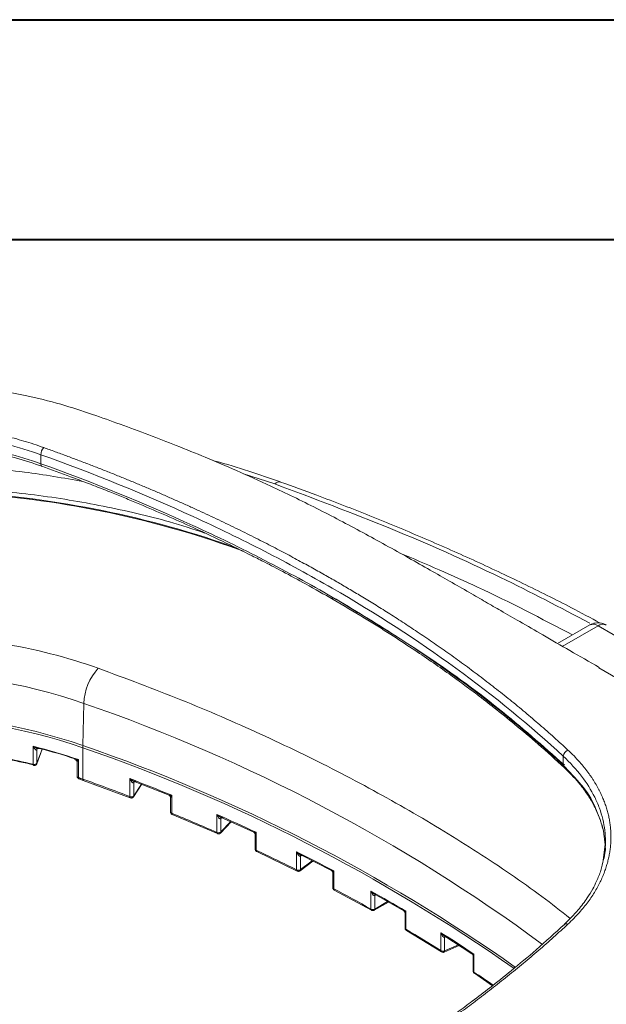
# Model space of a CAD drawing. Header units: millimetres. Extents: x 0 to 420, y 0 to 297.
# Tile 105 of 106: x 336 to 363, y 252 to 297. Entities that reach past the tile are written whole.
import ezdxf

# ---------------------------------------------------------------- set-up
doc = ezdxf.new("R2010")
doc.units = ezdxf.units.MM

msp = doc.modelspace()

# ---------------------------------------------------------------- linework, layer by layer
at = {"color": 7, "linetype": 'Continuous', "lineweight": 40}
for p, q in [((0.07884357, 297.21478016), (420.07884357, 297.21478016)), ((9.54138493, 287.21478016), (410.07884357, 287.21478016))]:
    msp.add_line(p, q, dxfattribs=at)
at = {"color": 7, "linetype": 'Continuous', "lineweight": 15}
for p, q in [((337.30478096, 277.01658668), (337.30478096, 277.42485792)), ((345.89300971, 273.26237602), (346.52668099, 273.03307973)), ((345.89300971, 273.26237602), (345.89300971, 273.26196841)), ((346.4499645, 273.06065793), (345.89300971, 273.26196841)), ((345.91938507, 273.2868943), (346.18444792, 273.19149833)), ((362.27047161, 269.67906325), (360.79942279, 268.82984484)), ((361.00690844, 268.6960288), (362.64544093, 269.64193347)), ((362.64544093, 269.64193347), (365.96884308, 267.72337425)), ((364.33031059, 266.77746957), (362.67880082, 267.73086587)), ((339.21855509, 264.19986262), (339.26081192, 266.11197972)), ((336.95913169, 264.15956068), (336.95913169, 263.34301821)), ((337.12480898, 263.36539896), (337.37396797, 264.02659763)), ((337.12998579, 263.39413658), (337.12998579, 264.00654647)), ((337.13393706, 264.03180609), (337.135158, 264.03528067)), ((339.21725908, 262.6676396), (339.21725908, 264.09658587)), ((338.95591569, 263.44254873), (338.95591569, 262.80031044)), ((339.01650047, 262.73846825), (339.01650047, 263.55501071)), ((361.0629644, 263.30127932), (361.0629644, 263.70955055)), ((337.11609512, 263.34697851), (337.12259232, 263.36619208)), ((339.03781821, 262.68307775), (339.0400105, 262.68219489)), ((339.03784258, 262.68306367), (339.23899302, 262.61211226)), ((339.23899302, 262.61211226), (341.37528506, 261.81791359)), ((341.35271213, 262.69026694), (341.35271213, 261.87372447)), ((341.52197157, 262.57594358), (343.13670476, 261.93341253)), ((341.53922741, 261.90852691), (341.53922741, 262.5209368)), ((341.527099, 261.86591053), (341.89097645, 262.42910754)), ((341.37723403, 261.81708004), (341.37519649, 261.81795866)), ((341.52995148, 261.87071846), (341.527099, 261.86591053)), ((343.20738404, 261.82463946), (343.20738404, 261.17358589)), ((343.25990856, 261.11479094), (343.25990856, 261.9313334)), ((343.28310003, 261.05876905), (343.28500174, 261.05792021)), ((343.28318811, 261.05873035), (345.33317612, 260.18695757)), ((345.3092114, 261.05983444), (345.3092114, 260.24329198)), ((345.47162914, 260.94053751), (346.98732563, 260.25293479)), ((345.4758048, 260.21478663), (345.95490449, 260.721303)), ((345.49470182, 260.26609484), (345.49470182, 260.87850473)), ((347.10014459, 259.43080081), (347.10014459, 260.24734327)), ((345.33472181, 260.18623527), (345.33308522, 260.18700398)), ((347.05381763, 260.14742588), (347.05381763, 259.48687564)), ((362.98176554, 259.82635022), (362.87722291, 258.95900228)), ((347.12458729, 259.37427572), (347.12598324, 259.37359123)), ((347.12466311, 259.37423802), (348.96461835, 258.48637298)), ((348.93959597, 259.35970212), (348.93959597, 258.54315965)), ((349.09454787, 259.23613865), (350.52215514, 258.5040848)), ((349.09757322, 258.49881791), (349.67062153, 258.94073396)), ((349.12130552, 258.55455638), (349.12130552, 259.16696627)), ((350.62496908, 257.67891865), (350.62496908, 258.49546112)), ((350.58433755, 258.40049916), (350.58433755, 257.73216787)), ((350.65039351, 257.62194254), (352.34296057, 256.70091493)), ((352.31720358, 257.57460715), (352.31720358, 256.75806469)), ((352.46405571, 257.44738644), (353.81108282, 256.66976432)), ((352.49268659, 257.37122009), (352.49496779, 257.37252483)), ((352.49268659, 256.75879803), (352.49268659, 257.37122009)), ((352.46679262, 256.70156925), (353.11139179, 257.07368843)), ((353.90562939, 255.84108598), (353.90562939, 256.65762845)), ((353.87028992, 256.5681347), (353.87028992, 255.89136532)), ((353.93163202, 255.78378843), (355.52695214, 254.80677154)), ((355.50076776, 255.68072246), (355.50076776, 254.86417999)), ((355.63771143, 255.5511563), (356.91292228, 254.72237134)), ((355.66791491, 255.4684738), (355.68731761, 255.47591014)), ((355.66791491, 254.85511485), (355.66791491, 255.4684738)), ((355.64259124, 254.79814007), (356.33556116, 255.09760921)), ((356.96749125, 254.6234569), (356.96749125, 253.938365)), ((356.99783962, 253.89123461), (356.99783962, 254.70777708)), ((357.02410633, 253.83374225), (357.84116579, 253.26946068))]:
    msp.add_line(p, q, dxfattribs=at)
at = {"color": 8, "linetype": 'Continuous', "lineweight": 15}
for p, q in [((347.95136696, 276.09391628), (346.52878965, 276.55666486)), ((350.55557002, 270.94138829), (350.7306882, 270.84775821)), ((337.14575003, 264.04838262), (337.12998579, 264.00654647)), ((337.36887413, 264.02808925), (337.12998579, 263.39413658)), ((341.56396959, 262.55923243), (341.53922741, 262.5209368)), ((341.87871896, 262.43398296), (341.53922741, 261.90852691)), ((345.5288341, 260.91459124), (345.49470182, 260.87850473)), ((345.93416458, 260.73070613), (345.49470182, 260.26609484)), ((345.5601945, 260.9477463), (345.54939627, 260.93632795)), ((349.16449254, 259.20027084), (349.12130552, 259.16696627)), ((349.64146381, 258.95568535), (349.12130552, 258.55455638)), ((352.54435336, 257.40103452), (352.49496779, 257.37252483)), ((353.07476618, 257.09482543), (352.49268659, 256.75879803)), ((355.7270634, 255.49308697), (355.68731761, 255.47591014)), ((356.29302182, 255.12525694), (355.66791491, 254.85511485))]:
    msp.add_line(p, q, dxfattribs=at)
at = {"color": 8, "linetype": 'Continuous', "lineweight": 15, "flags": 128}
for points in [[(337.30478096, 277.01658668), (337.30731635, 276.97911905), (337.31482014, 276.94780415), (337.3270121, 276.92384412), (337.34341283, 276.90815462), (337.35193044, 276.90399588)], [(337.12998579, 264.00654647), (337.13233153, 264.02616266), (337.13393706, 264.03180609)], [(337.12998579, 263.39413658), (337.12763545, 263.37451697), (337.12486232, 263.36553851)], [(336.97818141, 263.28804202), (336.9733984, 263.29031193), (336.96733913, 263.29751067), (336.96283666, 263.30901785), (336.96006419, 263.32438058), (336.95913169, 263.34301821)], [(339.01650047, 262.73846825), (339.01773392, 262.71974204), (339.02140267, 262.70411737), (339.02735262, 262.69218212), (339.03536513, 262.68440932), (339.03781821, 262.68307775)], [(339.21725908, 262.6676396), (339.21852677, 262.64890578), (339.2222762, 262.63324672), (339.22837201, 262.62126375), (339.23657517, 262.61342347), (339.23891268, 262.61215257)]]:
    msp.add_lwpolyline(points, dxfattribs=at)
at = {"color": 7, "linetype": 'Continuous', "lineweight": 15}
for centre, radius, start, end in [((337.7993884, 277.41519113), 0.4947019, 137.154444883, 178.880333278), ((331.0839574, 230.69749963), 45.06708369, 70.816165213, 87.174787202), ((331.08416015, 230.69865929), 45.06630677, 70.816094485, 87.170661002), ((331.08760775, 230.6596885), 45.13380433, 70.815089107, 87.126860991), ((330.57815019, 240.74811233), 26.80884898, 71.102691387, 108.897308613), ((341.73854461, 266.02466259), 2.47927077, 137.184526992, 177.981689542), ((330.57815177, 238.95947595), 26.67833745, 71.102666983, 108.897350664), ((330.57815001, 238.85995925), 26.67436089, 71.102681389, 108.897331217), ((330.89045275, 238.38418506), 25.68603154, 76.33386994, 82.520401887), ((331.59132553, 242.08912635), 22.71381549, 70.919197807, 76.330354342), ((337.19668847, 263.99513592), 0.07412379, 133.949331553, 181.448489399), ((337.07945751, 264.02598168), 0.05413718, 322.8156946, 338.961246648), ((313.39358777, 189.64330295), 78.90253182, 54.7816110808, 70.8948922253), ((361.38622126, 263.68521153), 0.32417185, 110.000803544, 175.694146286), ((337.06257118, 263.42409412), 0.07377116, 297.144404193, 336.040709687), ((337.00728231, 263.53196772), 0.1949882, 255.703417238, 297.139599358), ((332.06185209, 242.70609505), 21.20526137, 70.279295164, 70.854508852), ((306.55229159, 171.53732529), 96.80771812, 68.9317469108, 70.2801683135), ((307.80403662, 175.60674724), 93.32230725, 67.6707011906, 68.9309640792), ((341.59404378, 262.50984004), 0.06818852, 128.118374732, 183.231257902), ((341.48052704, 262.55969223), 0.07034001, 310.237472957, 326.5662274), ((341.42141427, 262.05698559), 0.19571567, 249.44965192, 297.074652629), ((341.47083831, 261.95576442), 0.08311709, 298.496939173, 325.366508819), ((309.14006703, 178.03785392), 89.81058429, 66.2512344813, 67.671959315), ((310.53075588, 182.01936642), 86.35355554, 64.9452277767, 66.2501110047), ((345.55130071, 260.87365753), 0.06716628, 130.502683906, 183.764397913), ((345.43392431, 260.93643892), 0.08396592, 306.848985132, 316.372054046), ((345.38444777, 260.42323126), 0.19503501, 247.309177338, 297.127620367), ((345.42737409, 260.3313556), 0.09376561, 299.382241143, 315.893128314), ((311.98553844, 184.31333441), 82.91965583, 63.5343622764, 64.9456697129), ((313.49079942, 188.15485742), 79.54085168, 62.1695572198, 63.5339275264), ((349.18086126, 259.16815794), 0.06530708, 128.422426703, 184.538159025), ((349.06066294, 259.24571478), 0.09939241, 303.664439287, 307.599116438), ((349.02090498, 258.71925129), 0.19395726, 245.215217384, 297.220532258), ((349.05712162, 258.63824136), 0.10546445, 299.856078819, 307.487133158), ((315.03935334, 190.26864127), 76.22651471, 60.7224663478, 62.170605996), ((316.6090261, 193.88527185), 73.01647328, 59.2830607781, 60.7223157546), ((352.55719618, 257.37651593), 0.0647266, 126.85562461, 184.693101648), ((352.4042289, 256.92980737), 0.192533, 243.12779025, 297.351087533), ((318.27019328, 195.8630966), 69.76563278, 57.7474556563, 59.2836791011), ((319.94394321, 199.33116151), 66.6300292, 56.2125168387, 57.7478914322), ((355.73326035, 255.47117774), 0.06540136, 117.364080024, 182.369507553), ((355.59377541, 255.03359711), 0.19326816, 241.233822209, 292.557442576)]:
    msp.add_arc(centre, radius, start, end, dxfattribs=at)
at = {"color": 8, "linetype": 'Continuous', "lineweight": 15}
for centre, radius, start, end in [((348.15513495, 275.93326335), 0.25948171, 79.751122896, 141.747364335), ((350.67912932, 270.93753705), 0.1258186, 174.387969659, 234.230904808), ((362.42575209, 269.33527203), 0.37723259, 54.382609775, 114.307306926), ((362.86513074, 269.33526851), 0.37723602, 65.69298007, 125.617198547), ((314.00728816, 192.76649656), 77.5712599, 53.5321400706, 71.0009437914), ((339.47093263, 264.08954228), 0.25377132, 156.05743964, 178.409512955), ((313.37226621, 189.4944516), 78.95215067, 54.8473534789, 70.8919851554), ((361.20351004, 263.29484908), 0.14069266, 177.380432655, 225.055728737), ((339.03270917, 262.81494495), 0.07817549, 190.789461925, 258.03363554), ((341.61648903, 262.52199253), 0.07726883, 147.955317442, 180.782859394), ((341.40988528, 261.86436058), 0.05793489, 170.698610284, 233.219231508), ((341.46139373, 261.90758053), 0.07783944, 331.734010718, 0.696624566), ((343.2783419, 261.18411727), 0.07173513, 188.44206836, 255.110009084), ((343.31478805, 261.10469823), 0.05579983, 169.579364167, 235.396960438), ((345.56827109, 260.88059465), 0.07359895, 139.211904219, 181.627192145), ((345.36730444, 260.2347245), 0.0587214, 171.610580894, 234.356618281), ((345.42256183, 260.26352018), 0.07218592, 317.743012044, 2.044003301), ((347.1200634, 259.49443122), 0.06667525, 186.506684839, 252.617838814), ((347.15653366, 259.42163736), 0.05712876, 170.769891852, 235.99955912), ((349.18933485, 259.17111009), 0.06815542, 133.491204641, 183.485704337), ((348.99883799, 258.53534895), 0.0597547, 172.489219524, 234.966371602), ((349.05412366, 258.5502442), 0.06732011, 310.183396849, 3.672581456), ((350.64899741, 257.73937979), 0.06506082, 186.364251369, 248.326249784), ((350.68289595, 257.67060359), 0.05852061, 171.83133122, 236.214313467), ((352.5580011, 257.37860309), 0.06332569, 127.026500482, 185.507960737), ((352.37785955, 256.75104596), 0.0610607, 173.399449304, 235.40282209), ((352.43010194, 256.75263977), 0.0628869, 305.732700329, 5.619752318), ((353.93206138, 255.89722311), 0.06204859, 185.417161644, 244.786749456), ((353.96855731, 255.83509677), 0.06321229, 174.563211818, 234.227069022), ((361.20718091, 255.92420797), 0.16197938, 65.113656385, 129.493770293), ((355.7718322, 255.47962144), 0.08459604, 155.437280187, 182.514421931), ((355.56477254, 254.858615), 0.06424625, 175.030832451, 233.143679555), ((355.61113338, 254.84623742), 0.05747131, 303.18652392, 8.885895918), ((357.02615474, 253.94280359), 0.05883117, 184.326861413, 241.230009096), ((357.06235219, 253.88595821), 0.06472798, 175.324259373, 233.750111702), ((321.32739223, 200.5891577), 64.13651238, 55.2612886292, 56.2090440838)]:
    msp.add_arc(centre, radius, start, end, dxfattribs=at)
at = {"color": 7, "linetype": 'Continuous', "lineweight": 15}
for points, knots in [([(362.68991968, 267.75012127), (362.24884274, 268.00483156), (361.39570477, 268.49749623), (360.19183486, 269.19271131), (359.1462203, 269.79651229), (358.27352391, 270.30048629), (357.57214389, 270.70551218), (356.79452349, 271.15456461), (355.9349964, 271.64972763), (355.00451168, 272.18233795), (354.03033039, 272.73445709), (353.00448778, 273.30771326), (351.9520581, 273.88399518), (350.89697991, 274.44651756), (349.83472522, 274.99419578), (348.79523008, 275.50784574), (347.58466177, 276.08372968), (346.24005241, 276.69604583), (344.82075736, 277.29801877), (343.49818553, 277.83415667), (342.20643007, 278.33512259), (340.93416292, 278.80602082), (339.61064254, 279.27905681), (338.19226726, 279.7450778), (336.55795828, 280.14837246), (334.74669775, 280.46404871), (333.31532883, 280.64335055), (332.49725516, 280.67308894), (332.34375675, 280.67866887)], [0, 0, 0, 0, 0.066172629, 0.1279921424, 0.1804254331, 0.2234728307, 0.2576022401, 0.2892351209, 0.3211667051, 0.3500447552, 0.3803558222, 0.4111209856, 0.4409029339, 0.4704750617, 0.5006165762, 0.5319653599, 0.5630787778, 0.6099624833, 0.653199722, 0.6933294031, 0.7306140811, 0.7690098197, 0.8059373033, 0.8468112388, 0.8908302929, 0.938534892, 0.9884670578, 1, 1, 1, 1]), ([(323.71962424, 277.75159882), (323.79316042, 277.77764814), (323.93862213, 277.82917621), (324.15773327, 277.90254773), (324.37446294, 277.97213925), (324.58915853, 278.0379409), (324.80187384, 278.1002089), (325.01273581, 278.15912492), (325.22184862, 278.21488544), (325.42931857, 278.26767504), (325.63521889, 278.31767911), (325.83962975, 278.3650135), (326.04261, 278.40976252), (326.24420188, 278.45201099), (326.44444742, 278.49184091), (326.64338745, 278.52933308), (326.84106182, 278.56456678), (327.03750955, 278.59761959), (327.23276631, 278.62856821), (327.42686211, 278.65748375), (327.61982745, 278.68441563), (327.81168535, 278.70941337), (328.0024578, 278.73252517), (328.19216616, 278.75379856), (328.38083125, 278.77328031), (328.56847335, 278.7910165), (328.75511225, 278.80705219), (328.94076589, 278.82143278), (329.12544993, 278.83419831), (329.30917923, 278.84537366), (329.49196525, 278.85498529), (329.67381907, 278.86305891), (329.85475141, 278.86962012), (330.03477272, 278.8746943), (330.21389299, 278.8783066), (330.39212255, 278.88048196), (330.63275737, 278.88151747), (330.93748736, 278.87915659), (331.30783018, 278.87020806), (331.68213915, 278.85492709), (332.06050434, 278.83308195), (332.44304395, 278.80445306), (332.82990095, 278.76873042), (333.22122931, 278.72549861), (333.61721014, 278.67434518), (334.0180544, 278.61484309), (334.42404158, 278.54651097), (334.83544694, 278.46866228), (335.25261913, 278.38059949), (335.67596447, 278.28156421), (336.10626816, 278.17074838), (336.54392178, 278.04634127), (336.99075964, 277.90750023), (337.28589093, 277.80431548), (337.43667582, 277.75159758)], [0, 0, 0, 0, 0.0179127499, 0.0354331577, 0.052587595, 0.0694014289, 0.0858989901, 0.1021035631, 0.1180373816, 0.1337216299, 0.1491759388, 0.1644142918, 0.1794476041, 0.1942863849, 0.2089407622, 0.2234204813, 0.2377349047, 0.2518930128, 0.2659034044, 0.2797738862, 0.2935109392, 0.3071206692, 0.3206089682, 0.3339815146, 0.3472437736, 0.3604009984, 0.3734582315, 0.3864203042, 0.3992916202, 0.4120760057, 0.4247771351, 0.4373985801, 0.4499438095, 0.4624161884, 0.474818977, 0.4871553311, 0.4994283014, 0.5247811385, 0.550421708, 0.5763781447, 0.6026805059, 0.6293608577, 0.6564563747, 0.6840108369, 0.7120720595, 0.7406917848, 0.7699294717, 0.7998596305, 0.8305652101, 0.8621361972, 0.8946817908, 0.9283712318, 0.9634043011, 1, 1, 1, 1]), ([(323.85151886, 277.42486123), (324.35754519, 277.60628153), (324.87949786, 277.76518652), (325.95389346, 278.03977572), (326.50635135, 278.15545866), (327.35830741, 278.29602876), (327.64695404, 278.33746508), (328.22878419, 278.4085611), (328.52022191, 278.43804255), (329.39606269, 278.50875551), (329.98198626, 278.53233795), (330.86389086, 278.5326664), (331.15836406, 278.52691424), (331.74833824, 278.50348009), (332.04498043, 278.4856956), (332.9271742, 278.41467871), (333.50346002, 278.34422688), (334.6331212, 278.15862332), (335.18649559, 278.04346967), (336.26976296, 277.76734853), (336.80002546, 277.60582489), (337.30478114, 277.42486002)], [0, 0, 0, 0, 0.125, 0.125, 0.25, 0.25, 0.3125, 0.3125, 0.375, 0.375, 0.5, 0.5, 0.5625, 0.5625, 0.625, 0.625, 0.75, 0.75, 0.875, 0.875, 1, 1, 1, 1]), ([(323.80382138, 276.9037977), (324.22244927, 277.04335248), (324.96070904, 277.28946049), (325.98926595, 277.53628815), (326.80286096, 277.69565879), (327.7373523, 277.84415174), (328.91352423, 277.97195507), (330.35791076, 278.03325875), (331.78307061, 278.00089654), (332.88048942, 277.9058278), (333.70592921, 277.79819391), (334.36726317, 277.69371425), (335.20934842, 277.52774151), (336.24515031, 277.27454495), (336.96022327, 277.03512782), (337.35247868, 276.90379485)], [0, 0, 0, 0, 0.1016781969, 0.1793118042, 0.2338810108, 0.2823073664, 0.3829856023, 0.4848498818, 0.5859758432, 0.6820416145, 0.717558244, 0.7638219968, 0.8261329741, 0.9046247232, 1, 1, 1, 1]), ([(337.30478114, 277.01658961), (336.79875491, 277.19801), (336.27680232, 277.35691508), (335.20240687, 277.63150447), (334.64994904, 277.74718752), (333.79799306, 277.88775777), (333.50934645, 277.92919414), (332.92751634, 278.00029027), (332.63607864, 278.02977177), (331.76023789, 278.10048489), (331.17431434, 278.12406744), (330.29240974, 278.12439605), (329.99793654, 278.11864394), (329.40796235, 278.0952099), (329.11132014, 278.07742546), (328.22912633, 278.00640873), (327.65284048, 277.93595701), (326.52317919, 277.75035365), (325.96980475, 277.6352001), (324.88653723, 277.35907915), (324.35627464, 277.19755561), (323.85151886, 277.01659083)], [0, 0, 0, 0, 0.125, 0.125, 0.25, 0.25, 0.3125, 0.3125, 0.375, 0.375, 0.5, 0.5, 0.5625, 0.5625, 0.625, 0.625, 0.75, 0.75, 0.875, 0.875, 1, 1, 1, 1]), ([(337.43667582, 277.75159758), (337.61023208, 277.68904295), (337.95821645, 277.56361946), (338.47788442, 277.37190501), (338.99706524, 277.17707709), (339.51497175, 276.97906914), (340.03114349, 276.77811242), (340.54503863, 276.57437638), (341.05602834, 276.36811081), (341.56335202, 276.15964989), (342.06613833, 275.94938815), (342.56353225, 275.73772373), (343.05474954, 275.52503801), (343.53907294, 275.31169517), (344.01583834, 275.09805087), (344.48434651, 274.88448065), (344.94395225, 274.67146718), (345.39398734, 274.45951304), (345.83383169, 274.2490923), (346.26294346, 274.04064128), (346.68085435, 273.83455962), (347.08716537, 273.63121178), (347.48154921, 273.43092819), (347.86375776, 273.23399109), (348.23370811, 273.04068974), (348.59139216, 272.85127368), (348.93683658, 272.6659594), (349.27009576, 272.4849379), (349.59124907, 272.30837573), (349.90039912, 272.13641654), (350.1976697, 271.96918245), (350.48321371, 271.80677024), (350.85118026, 271.59522893), (351.31499633, 271.32433379), (351.8866704, 270.98321156), (352.48691402, 270.616825), (353.11375372, 270.22485773), (353.76460706, 269.80721556), (354.43605145, 269.3641806), (355.12444202, 268.89689513), (355.82521116, 268.40709342), (356.53303358, 267.89705141), (357.24213932, 267.36918587), (357.94766909, 266.82637975), (358.6450818, 266.27167341), (359.33000705, 265.7082828), (359.99817795, 265.13897646), (360.64826919, 264.56682268), (361.06690294, 264.18162133), (361.27534144, 263.98982888)], [0, 0, 0, 0, 0.0180475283, 0.0361857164, 0.0543978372, 0.0726674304, 0.0909779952, 0.1093133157, 0.1276557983, 0.1459758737, 0.1642403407, 0.1824182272, 0.2004807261, 0.2184011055, 0.2361546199, 0.2537168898, 0.2710568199, 0.2881430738, 0.3049473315, 0.3214441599, 0.33761088, 0.3534274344, 0.3688762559, 0.383942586, 0.3986162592, 0.412889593, 0.4267563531, 0.440211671, 0.4532519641, 0.4658748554, 0.4780790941, 0.4898644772, 0.5012329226, 0.5238851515, 0.5480614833, 0.5737533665, 0.6009368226, 0.6295704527, 0.6595882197, 0.6908790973, 0.7232946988, 0.7566503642, 0.7907324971, 0.8253566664, 0.8603360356, 0.8954561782, 0.9305198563, 0.9654057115, 1, 1, 1, 1]), ([(337.30478114, 277.42486002), (339.71097968, 276.56218906), (342.01949671, 275.62409265), (345.33713674, 274.10495574), (346.41877391, 273.57986593), (348.53307596, 272.49188882), (349.55901407, 271.93245841), (350.55391434, 271.35811421)], [0, 0, 0, 0, 0.5, 0.5, 0.75, 0.75, 1, 1, 1, 1]), ([(350.55391433, 270.9498438), (349.55337653, 271.52744197), (348.52494666, 272.08794632), (346.4123154, 273.17477319), (345.3310539, 273.69956779), (342.01556944, 275.21742551), (339.70882444, 276.15469135), (337.30478114, 277.01658961)], [0, 0, 0, 0, 0.25, 0.25, 0.5, 0.5, 1, 1, 1, 1]), ([(337.34851918, 276.90540629), (337.78769885, 276.74586396), (338.57533289, 276.45973739), (339.60461742, 276.06515374), (340.3982773, 275.75208339), (341.05297329, 275.48740132), (342.27483946, 274.9828694), (343.79203641, 274.32183329), (345.5364775, 273.50751813), (346.67035305, 272.95043213), (347.57826694, 272.48865679), (348.38865533, 272.06567132), (349.43158151, 271.50407007), (350.1878181, 271.0733772), (350.60569645, 270.83538656)], [0, 0, 0, 0, 0.0917809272, 0.1646018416, 0.2185378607, 0.2618144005, 0.305984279, 0.484281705, 0.597956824, 0.702835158, 0.7476766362, 0.81203894, 0.8961371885, 1, 1, 1, 1]), ([(348.20367643, 276.18690556), (347.72455213, 276.35241087), (346.75225587, 276.68827403), (345.71702156, 277.0088845), (345.15768561, 277.15583962), (345.1208452, 277.16551876)], [0, 0, 0, 0, 0.47576109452, 0.96547123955, 1, 1, 1, 1]), ([(362.74270499, 269.76441243), (362.30733333, 269.999066), (361.15988722, 270.61750848), (359.23311076, 271.57608593), (356.97204724, 272.64318167), (354.65398092, 273.6678498), (352.28219602, 274.64906912), (350.13201746, 275.48977162), (348.75277588, 275.9842069), (348.19928855, 276.18262294)], [0, 0, 0, 0, 0.0973752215, 0.2566377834, 0.4158700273, 0.5750683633, 0.7342287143, 0.8933464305, 1, 1, 1, 1]), ([(350.55391434, 271.35811421), (352.55355266, 270.20374657), (354.42870737, 268.98898213), (357.93252718, 266.43985112), (359.56123135, 265.10548298), (361.06296499, 263.70955242)], [0, 0, 0, 0, 0.5, 0.5, 1, 1, 1, 1]), ([(361.06296499, 263.30128201), (359.5699515, 264.6891068), (357.9463836, 266.02076226), (355.31709205, 267.93475068), (354.40802265, 268.55894965), (352.52537932, 269.77854571), (351.55445212, 270.37224563), (350.55391433, 270.9498438)], [0, 0, 0, 0, 0.5, 0.5, 0.75, 0.75, 1, 1, 1, 1]), ([(350.60569645, 270.83538656), (351.08262868, 270.55568425), (351.97057378, 270.03493878), (353.16166224, 269.28846527), (354.1693329, 268.6309402), (355.05140747, 268.03228402), (355.82053135, 267.49131362), (356.51447849, 266.98731791), (357.19952272, 266.47525194), (357.9839879, 265.8694131), (358.9147809, 265.11959223), (359.98832377, 264.21371367), (360.72004768, 263.5461305), (361.11309281, 263.18753853)], [0, 0, 0, 0, 0.1203192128, 0.2240084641, 0.3111198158, 0.3894904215, 0.464985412, 0.5257164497, 0.5869171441, 0.6633992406, 0.757684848, 0.8698405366, 1, 1, 1, 1]), ([(363.01857258, 269.67362491), (362.94666939, 269.70945215), (362.78756894, 269.78872723), (362.52240921, 269.78017884), (362.34129243, 269.73024982), (362.27253051, 269.6795972), (362.27050421, 269.67810455)], [0, 0, 0, 0, 0.3039415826, 0.6725326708, 0.9903500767, 1, 1, 1, 1]), ([(339.91988281, 267.70966958), (337.11539912, 268.71513373), (333.87946025, 269.24800786), (327.27683635, 269.24800786), (324.04089748, 268.71513373), (321.23641379, 267.70966958)], [0, 0, 0, 0, 0.5, 0.5, 1, 1, 1, 1]), ([(336.9591304, 264.15955995), (336.97385321, 264.14972879), (337.001061, 264.1315608), (337.04004825, 264.10914782), (337.07276574, 264.09244482), (337.10598022, 264.07742166), (337.13957709, 264.06461123), (337.17436485, 264.05541102), (337.20250694, 264.05253505), (337.22503043, 264.05542875), (337.2334121, 264.06311074), (337.23733331, 264.06670463)], [0, 0, 0, 0, 0.1617996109, 0.2990061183, 0.4116527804, 0.4997861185, 0.6367814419, 0.7495801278, 0.8471002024, 0.928468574, 1, 1, 1, 1]), ([(337.12258675, 263.99325924), (337.12061038, 263.99109542), (337.11654204, 263.98664118), (337.10870884, 263.98392434), (337.09967654, 263.98404924), (337.08937792, 263.98736426), (337.07517233, 263.9954233), (337.05639876, 264.0114308), (337.03050792, 264.04056401), (336.99675188, 264.08893032), (336.97321364, 264.13312041), (336.9591304, 264.15955995)], [0, 0, 0, 0, 0.0422001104, 0.0868689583, 0.1357347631, 0.1901271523, 0.2510147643, 0.3637374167, 0.5007381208, 0.7012848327, 1, 1, 1, 1]), ([(337.1354662, 264.03130042), (337.13659713, 264.03542888), (337.13797254, 264.04044982), (337.13679503, 264.03906679), (337.13658573, 264.03882095)], [0, 0, 0, 0, 0.82224822, 1, 1, 1, 1]), ([(337.1445719, 264.04785597), (337.154921, 264.05270166), (337.16827069, 264.05895231), (337.16854081, 264.05822407), (337.16860153, 264.05806038)], [0, 0, 0, 0, 0.7752317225, 1, 1, 1, 1]), ([(361.27534144, 263.98982888), (361.32047461, 263.94736828), (361.40975173, 263.86337773), (361.53687252, 263.73686205), (361.65744163, 263.61172307), (361.7714422, 263.48776015), (361.87931849, 263.36494216), (361.98138554, 263.24319578), (362.07798404, 263.12246082), (362.16943403, 263.00267589), (362.25605692, 262.88379869), (362.33805338, 262.76578291), (362.41556968, 262.64859458), (362.48875296, 262.53220929), (362.55774541, 262.41660278), (362.62268717, 262.30175145), (362.68371574, 262.18763228), (362.74096568, 262.07422274), (362.79456998, 261.96150224), (362.8446519, 261.84945344), (362.89129713, 261.73805875), (362.93459163, 261.62730485), (362.97461895, 261.51717906), (363.0114616, 261.40766904), (363.04520067, 261.29876277), (363.07591612, 261.19044855), (363.10368609, 261.08271495), (363.12858933, 260.97555161), (363.15069526, 260.86894949), (363.17004707, 260.76290003), (363.18669071, 260.65739659), (363.20067079, 260.5524328), (363.2120318, 260.44800246), (363.22081775, 260.34409955), (363.22707235, 260.24071829), (363.23083887, 260.13785274), (363.23263231, 259.99893615), (363.22854115, 259.82299461), (363.21303314, 259.60915374), (363.18655211, 259.39302985), (363.14869752, 259.17457091), (363.09908999, 258.95370866), (363.03719318, 258.73036057), (362.96228844, 258.50443775), (362.87366235, 258.27583567), (362.7705763, 258.04443254), (362.65219733, 257.81006708), (362.51733742, 257.57258045), (362.36478975, 257.33177149), (362.19324235, 257.08740569), (362.00129675, 256.83903002), (361.78581857, 256.58641868), (361.54535086, 256.32851327), (361.36664467, 256.15817123), (361.27534368, 256.07114348)], [0, 0, 0, 0, 0.0179165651, 0.0354404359, 0.0525980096, 0.0694146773, 0.0859147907, 0.1021216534, 0.118057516, 0.1337435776, 0.1491994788, 0.164439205, 0.1794736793, 0.1943134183, 0.2089685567, 0.2234488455, 0.2377636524, 0.2519219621, 0.2659323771, 0.279802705, 0.2935394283, 0.3071486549, 0.3206362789, 0.3340079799, 0.3472692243, 0.3604252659, 0.3734811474, 0.3864417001, 0.3993113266, 0.4120938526, 0.4247929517, 0.4374121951, 0.4499550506, 0.4624248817, 0.4748249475, 0.4871584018, 0.4994282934, 0.524787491, 0.5504336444, 0.5763949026, 0.6027013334, 0.6293850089, 0.6564831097, 0.6840394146, 0.71210173, 0.7407217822, 0.769959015, 0.7998879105, 0.830591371, 0.8621593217, 0.894700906, 0.9283852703, 0.9634120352, 1, 1, 1, 1]), ([(338.85640047, 263.57026158), (338.85717184, 263.56810238), (338.85885043, 263.56340378), (338.86674531, 263.55815163), (338.87865421, 263.55375882), (338.89538894, 263.55065611), (338.92027779, 263.54873707), (338.95977397, 263.54865283), (338.99535154, 263.55263997), (339.01649859, 263.55500989)], [0, 0, 0, 0, 0.0724758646, 0.1577130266, 0.2569295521, 0.3708874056, 0.5000843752, 0.7028537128, 1, 1, 1, 1]), ([(338.87351531, 263.55575933), (338.88397621, 263.55126422), (338.9057969, 263.54188775), (338.93243033, 263.51570296), (338.95166933, 263.48192977), (338.95466347, 263.45630017), (338.95615145, 263.44356316)], [0, 0, 0, 0, 0.23109109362, 0.4820390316, 0.74259147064, 1, 1, 1, 1]), ([(338.99252513, 263.51613986), (338.98818528, 263.50876871), (338.98006946, 263.49498415), (338.97069834, 263.47775851), (338.96273345, 263.46184346), (338.95720431, 263.44885051), (338.95487477, 263.43945487), (338.95756421, 263.43873832), (338.95877012, 263.43841703)], [0, 0, 0, 0, 0.1915812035, 0.3582700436, 0.5002155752, 0.6999268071, 0.8654505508, 1, 1, 1, 1]), ([(336.978458, 263.28960393), (336.98183778, 263.28827343), (336.99906284, 263.28149254), (337.033305, 263.28517101), (337.07033075, 263.29908515), (337.09848527, 263.32104518), (337.11024069, 263.33835693), (337.11609512, 263.34697851)], [0, 0, 0, 0, 0.0676727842, 0.3448938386, 0.6102499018, 0.8058971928, 1, 1, 1, 1]), ([(361.10484388, 263.19458318), (361.32917935, 262.97152723), (361.72437485, 262.57858576), (362.1461776, 262.00547106), (362.40223255, 261.58854431), (362.51387113, 261.35012425), (362.54869877, 261.27574487)], [0, 0, 0, 0, 0.3674758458, 0.6473555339, 0.8899862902, 1, 1, 1, 1]), ([(338.95631608, 262.80040778), (338.95620342, 262.79830415), (338.95542502, 262.78377058), (338.96229901, 262.75545988), (338.98256392, 262.71967634), (339.01048639, 262.6931971), (339.03276885, 262.68663936), (339.04069276, 262.68430735)], [0, 0, 0, 0, 0.04101489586, 0.28336447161, 0.5508563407, 0.84027929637, 1, 1, 1, 1]), ([(341.35271142, 262.69026678), (341.366126, 262.67888646), (341.39091601, 262.65785572), (341.42741997, 262.63136337), (341.45853806, 262.61125062), (341.49061429, 262.59277645), (341.52372888, 262.57647792), (341.55899943, 262.56364166), (341.58868333, 262.55777151), (341.61370163, 262.55817145), (341.62468809, 262.56480556), (341.62981833, 262.56790342)], [0, 0, 0, 0, 0.1617999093, 0.2990048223, 0.4116444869, 0.4997735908, 0.6367633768, 0.7495758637, 0.8472694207, 0.9286809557, 1, 1, 1, 1]), ([(341.52596239, 262.5059934), (341.5232579, 262.5040759), (341.51768904, 262.50012753), (341.50782768, 262.49833985), (341.49693653, 262.49950873), (341.48498244, 262.50399048), (341.46899641, 262.51363418), (341.4486223, 262.5317016), (341.42158793, 262.56364075), (341.38768975, 262.61563668), (341.365805, 262.6623302), (341.35271142, 262.69026678)], [0, 0, 0, 0, 0.0421649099, 0.0868224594, 0.1356947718, 0.1901052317, 0.2510173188, 0.3637483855, 0.5007435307, 0.7012964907, 1, 1, 1, 1]), ([(341.55128503, 262.56306475), (341.55133352, 262.56327791), (341.55155969, 262.5642722), (341.55110696, 262.56355439), (341.55075128, 262.56299047)], [0, 0, 0, 0, 0.2143843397, 1, 1, 1, 1]), ([(341.37795678, 261.8191387), (341.38616285, 261.81565212), (341.40812057, 261.80632276), (341.44748522, 261.80908248), (341.4846128, 261.82342149), (341.5127478, 261.84530041), (341.52450553, 261.86262176), (341.5303611, 261.87124812)], [0, 0, 0, 0, 0.1506961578, 0.4032311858, 0.6449564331, 0.8231816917, 1, 1, 1, 1]), ([(343.12938142, 261.93824184), (343.13964918, 261.93320239), (343.16098426, 261.92273107), (343.18622877, 261.89561183), (343.20393341, 261.86170663), (343.20624357, 261.83649757), (343.20738963, 261.82399144)], [0, 0, 0, 0, 0.2332769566, 0.484718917, 0.7443709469, 1, 1, 1, 1]), ([(343.13837335, 261.93709684), (343.14641636, 261.93451034), (343.17515016, 261.92527002), (343.22442586, 261.92879507), (343.25990856, 261.9313334)], [0, 0, 0, 0, 0.2799148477, 1, 1, 1, 1]), ([(343.24399659, 261.90513267), (343.23902407, 261.89650495), (343.22982055, 261.88053608), (343.21985667, 261.86085912), (343.21180848, 261.84260066), (343.20709797, 261.82789285), (343.20688203, 261.81751235), (343.21270133, 261.81789821), (343.21526622, 261.81806828)], [0, 0, 0, 0, 0.1958553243, 0.3625042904, 0.5000792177, 0.704769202, 0.8698755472, 1, 1, 1, 1]), ([(343.20778558, 261.17354872), (343.20767365, 261.17149001), (343.20688598, 261.15700275), (343.21375901, 261.12870364), (343.2340966, 261.09308139), (343.26004529, 261.0677452), (343.28001915, 261.06162794), (343.28570556, 261.0598864)], [0, 0, 0, 0, 0.0420524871, 0.2959259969, 0.5761429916, 0.879331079, 1, 1, 1, 1]), ([(362.98176554, 259.41807899), (362.96206023, 259.75957639), (362.92445022, 260.41136627), (362.65460883, 261.04440878), (362.52614757, 261.34577635)], [0, 0, 0, 0, 0.5239378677, 1, 1, 1, 1]), ([(362.54869877, 261.27574487), (362.56935635, 261.23387837), (362.65850898, 261.05319367), (362.79375382, 260.67790815), (362.94771329, 260.10179958), (362.96956387, 259.66303422), (362.9817629, 259.41807442)], [0, 0, 0, 0, 0.0682288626, 0.29445766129, 0.60610038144, 1, 1, 1, 1]), ([(345.30920895, 261.05983336), (345.32206744, 261.04797666), (345.34582983, 261.0260656), (345.38117205, 260.99827058), (345.41147363, 260.9770442), (345.44288149, 260.95741897), (345.47554304, 260.93992783), (345.51067304, 260.92581511), (345.54063052, 260.91886357), (345.56629382, 260.91834459), (345.5780662, 260.92456604), (345.58356343, 260.92747121)], [0, 0, 0, 0, 0.1617999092, 0.2990048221, 0.4116444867, 0.4997735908, 0.6367633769, 0.7495758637, 0.8472694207, 0.9286809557, 1, 1, 1, 1]), ([(345.48427752, 260.86924445), (345.48134213, 260.8674292), (345.47529784, 260.8636914), (345.46481362, 260.86227261), (345.45336918, 260.86384647), (345.44094422, 260.86877025), (345.42448207, 260.87900228), (345.40373898, 260.89781521), (345.37656292, 260.93073727), (345.34294583, 260.98395735), (345.32183781, 261.03143039), (345.30920895, 261.05983336)], [0, 0, 0, 0, 0.0421649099, 0.0868224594, 0.1356947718, 0.1901052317, 0.2510173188, 0.3637483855, 0.5007435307, 0.7012964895, 1, 1, 1, 1]), ([(346.98100426, 260.2577637), (346.99080961, 260.25235606), (347.01115454, 260.24113584), (347.03476747, 260.21379972), (347.05106792, 260.18029546), (347.05292369, 260.15568928), (347.05384545, 260.14346732)], [0, 0, 0, 0, 0.2337325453, 0.4849673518, 0.7441820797, 1, 1, 1, 1]), ([(346.98931888, 260.25711301), (346.9949248, 260.25453892), (347.01825304, 260.24382723), (347.06479043, 260.24582533), (347.10014459, 260.24734327)], [0, 0, 0, 0, 0.2403065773, 1, 1, 1, 1]), ([(345.33540721, 260.18801742), (345.34537255, 260.1837025), (345.36905401, 260.17344861), (345.41048992, 260.17580395), (345.44706298, 260.19075567), (345.46869398, 260.20563983), (345.47545276, 260.21468828), (345.47594987, 260.21535379)], [0, 0, 0, 0, 0.2108671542, 0.5011010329, 0.7789502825, 0.9837418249, 1, 1, 1, 1]), ([(347.09042892, 260.2310386), (347.0764306, 260.2060403), (347.05633383, 260.17015135), (347.05590036, 260.15129654), (347.05576882, 260.14557498)], [0, 0, 0, 0, 0.6965460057, 1, 1, 1, 1]), ([(362.9817629, 259.82635174), (362.97836073, 259.58380281), (362.97455757, 259.31266653), (362.90159771, 259.03384939), (362.89390516, 259.00445221)], [0, 0, 0, 0, 0.8945646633, 1, 1, 1, 1]), ([(347.05422445, 259.48708485), (347.05410875, 259.48494418), (347.05332133, 259.47037535), (347.06016934, 259.44196222), (347.08058918, 259.40649979), (347.10481734, 259.38210674), (347.12280038, 259.37636565), (347.12657182, 259.37516161)], [0, 0, 0, 0, 0.0454799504, 0.3095240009, 0.6009667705, 0.916314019, 1, 1, 1, 1]), ([(348.93959353, 259.35970116), (348.95186944, 259.34740624), (348.97455522, 259.32468533), (349.00864881, 259.29567966), (349.03805249, 259.27341229), (349.06870081, 259.25270508), (349.10080523, 259.23408472), (349.13566946, 259.21875162), (349.16577864, 259.21075279), (349.19196682, 259.20932975), (349.20445123, 259.21512827), (349.21028095, 259.21783595)], [0, 0, 0, 0, 0.1617999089, 0.2990048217, 0.4116444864, 0.4997735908, 0.6367633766, 0.7495758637, 0.8472694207, 0.9286809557, 1, 1, 1, 1]), ([(349.11575913, 259.16298832), (349.11261262, 259.16127911), (349.10613359, 259.15775966), (349.09508935, 259.15671623), (349.08315536, 259.1586977), (349.07032378, 259.16406184), (349.05346496, 259.17487484), (349.03244414, 259.19441595), (349.00523287, 259.22828627), (348.97201109, 259.28267172), (348.95172852, 259.33086643), (348.93959353, 259.35970116)], [0, 0, 0, 0, 0.0421649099, 0.0868224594, 0.1356947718, 0.1901052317, 0.2510173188, 0.3637483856, 0.5007435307, 0.7012964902, 1, 1, 1, 1]), ([(362.89390516, 259.00445221), (362.85751194, 258.84178608), (362.78384873, 258.512535), (362.60368571, 258.06517015), (362.39472582, 257.64778683), (362.12746585, 257.21106558), (361.72043815, 256.66189183), (361.32604993, 256.26977787), (361.10484783, 256.04985135)], [0, 0, 0, 0, 0.1575589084, 0.31891359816, 0.43314622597, 0.5702528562, 0.75896600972, 1, 1, 1, 1]), ([(348.96610864, 258.48711845), (348.97790137, 258.48190915), (349.00342361, 258.47063501), (349.04626578, 258.47334665), (349.07901584, 258.48439048), (349.09339869, 258.49656273), (349.09691501, 258.4995386)], [0, 0, 0, 0, 0.2747667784, 0.5946594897, 0.9009024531, 1, 1, 1, 1]), ([(350.517761, 258.50833673), (350.52700155, 258.50254504), (350.54593826, 258.49067611), (350.56723094, 258.46382043), (350.58162664, 258.43227009), (350.58343753, 258.4094648), (350.58433129, 258.39820927)], [0, 0, 0, 0, 0.2411982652, 0.4942888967, 0.7504068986, 1, 1, 1, 1]), ([(350.52436094, 258.50851141), (350.52794009, 258.50614465), (350.54590467, 258.49426535), (350.58981067, 258.49492938), (350.62496908, 258.49546112)], [0, 0, 0, 0, 0.1992342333, 1, 1, 1, 1]), ([(350.620949, 258.48857724), (350.60557796, 258.46089654), (350.5856685, 258.4250429), (350.58634796, 258.40507767), (350.58650284, 258.40052654)], [0, 0, 0, 0, 0.77204685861, 1, 1, 1, 1]), ([(350.58473597, 257.7322116), (350.58462474, 257.73012618), (350.58385067, 257.7156134), (350.59067081, 257.68721052), (350.61119413, 257.65197232), (350.6336141, 257.6284559), (350.64955619, 257.62310957), (350.65138166, 257.62249738)], [0, 0, 0, 0, 0.0463518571, 0.3225711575, 0.6274530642, 0.9573410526, 1, 1, 1, 1]), ([(352.49268818, 257.37122378), (352.48934329, 257.36976164), (352.48244192, 257.36674487), (352.47095109, 257.36641795), (352.45866319, 257.36906413), (352.44558594, 257.37504496), (352.42853815, 257.38656887), (352.40749612, 257.40686063), (352.38054435, 257.44158841), (352.34804334, 257.49687285), (352.32874564, 257.5455135), (352.31720302, 257.57460716)], [0, 0, 0, 0, 0.0419924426, 0.0866412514, 0.1355802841, 0.1900587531, 0.2509860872, 0.3638380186, 0.5007334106, 0.7013713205, 1, 1, 1, 1]), ([(352.31720358, 257.57460715), (352.35377892, 257.53477617), (352.39789307, 257.48673535), (352.45605049, 257.45611947), (352.4659892, 257.45088743)], [0, 0, 0, 0, 0.8291068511, 1, 1, 1, 1]), ([(352.34339653, 256.70120463), (352.35700956, 256.6951676), (352.38427872, 256.68307443), (352.42900391, 256.68421392), (352.45453707, 256.6962758), (352.46659242, 256.70197075)], [0, 0, 0, 0, 0.344773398, 0.690638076, 1, 1, 1, 1]), ([(353.80896626, 256.67306043), (353.8177576, 256.66694535), (353.83560727, 256.6545295), (353.85511792, 256.62787809), (353.86795438, 256.59758941), (353.86951944, 256.57607535), (353.87028729, 256.56552024)], [0, 0, 0, 0, 0.2472267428, 0.5019613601, 0.7556549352, 1, 1, 1, 1]), ([(353.81300577, 256.67324098), (353.81558944, 256.67127098), (353.83126935, 256.6593154), (353.8717876, 256.65839619), (353.90562939, 256.65762845)], [0, 0, 0, 0, 0.1647761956, 1, 1, 1, 1]), ([(353.90562939, 256.65762845), (353.88919784, 256.62774895), (353.86942847, 256.59179991), (353.87206364, 256.57151377), (353.87250856, 256.5680887)], [0, 0, 0, 0, 0.83116233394, 1, 1, 1, 1]), ([(361.11309281, 256.05689372), (360.69048804, 255.67185991), (359.9084948, 254.95938844), (358.76519001, 254.00104839), (357.79065026, 253.22289087), (356.97252999, 252.59731876), (356.24387526, 252.0585357), (355.52623625, 251.54419603), (354.66527864, 250.94673757), (353.69425659, 250.29920124), (352.66607151, 249.64336725), (351.69007234, 249.04484201), (350.58958414, 248.39439511), (349.28901509, 247.66013468), (347.78712522, 246.85782297), (346.2507929, 246.08212049), (344.95098642, 245.46138156), (343.89850954, 244.97914936), (343.01865631, 244.58731449), (341.97267993, 244.13638275), (340.67850323, 243.60141565), (339.11681507, 242.98494648), (337.96640157, 242.56472431), (337.34851325, 242.33902253)], [0, 0, 0, 0, 0.0698990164, 0.1293420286, 0.1784090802, 0.2171367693, 0.2495231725, 0.2832076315, 0.3183884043, 0.3686647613, 0.4144912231, 0.4539743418, 0.4946598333, 0.5538444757, 0.6149106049, 0.6756792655, 0.7343916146, 0.7641257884, 0.7945412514, 0.8326882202, 0.8795957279, 0.9353307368, 1, 1, 1, 1]), ([(361.27534368, 256.07114348), (361.16766104, 255.97157394), (360.95174698, 255.77192742), (360.62173427, 255.47375714), (360.28635613, 255.1758304), (359.94549345, 254.87859314), (359.59953654, 254.58230522), (359.24876828, 254.28727189), (358.89360522, 253.99384582), (358.53460769, 253.7024553), (358.17244242, 253.41359298), (357.80778561, 253.12774569), (357.44128564, 252.84536053), (357.07356159, 252.56684712), (356.70521719, 252.29258296), (356.33688228, 252.02296509), (355.96936664, 251.75836296), (355.60352938, 251.49915665), (355.24018332, 251.24570401), (354.88007829, 250.99831842), (354.52390192, 250.75727175), (354.17228197, 250.52279682), (353.82579056, 250.29508592), (353.48491549, 250.0742893), (353.15015173, 249.86046536), (352.82193684, 249.65362285), (352.50064682, 249.45375091), (352.18661612, 249.26082183), (351.88013319, 249.074796), (351.58146191, 248.89561214), (351.29077775, 248.7232265), (351.00840483, 248.5574784), (350.82216573, 248.44963344), (350.73069658, 248.39666665)], [0, 0, 0, 0, 0.0358703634, 0.071923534, 0.1081268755, 0.1444482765, 0.1808555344, 0.2173169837, 0.2537986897, 0.2902435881, 0.3265864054, 0.3627661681, 0.3987261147, 0.4344135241, 0.4697795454, 0.5047766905, 0.5393445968, 0.5734210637, 0.6069497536, 0.6398799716, 0.6721664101, 0.7037688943, 0.7346521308, 0.7647860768, 0.7941496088, 0.8227270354, 0.8505055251, 0.8774749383, 0.9036276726, 0.928958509, 0.9534644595, 0.9771446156, 1, 1, 1, 1]), ([(353.87068966, 255.8913657), (353.87057751, 255.88929343), (353.86979241, 255.8747859), (353.87679908, 255.84676788), (353.89633884, 255.80987279), (353.91949131, 255.7928256), (353.93144434, 255.78402457)], [0, 0, 0, 0, 0.0483247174, 0.3383118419, 0.6583872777, 1, 1, 1, 1]), ([(355.50076776, 255.68072246), (355.53385939, 255.64062667), (355.5740561, 255.59192195), (355.63018864, 255.56078106), (355.64011051, 255.55527666)], [0, 0, 0, 0, 0.82324227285, 1, 1, 1, 1]), ([(355.6679163, 255.46847622), (355.66419082, 255.46794164), (355.65638615, 255.46682173), (355.64408395, 255.469324), (355.63105831, 255.47472872), (355.61737588, 255.483466), (355.60185133, 255.49659729), (355.58453876, 255.51547852), (355.56158133, 255.5466435), (355.53260704, 255.59711175), (355.51497683, 255.64258096), (355.50461824, 255.66929628)], [0, 0, 0, 0, 0.0461054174, 0.096588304, 0.1528419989, 0.2158783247, 0.2864178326, 0.3848534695, 0.5005959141, 0.7065763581, 1, 1, 1, 1]), ([(355.52665053, 254.80770618), (355.5276321, 254.80684007), (355.54037076, 254.79559992), (355.57306237, 254.78796388), (355.61275895, 254.7863556), (355.63412907, 254.79618517), (355.64189055, 254.79975521)], [0, 0, 0, 0, 0.032480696, 0.4215274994, 0.7899026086, 1, 1, 1, 1]), ([(356.91193842, 254.72516579), (356.92016161, 254.71879294), (356.93669456, 254.70598017), (356.9542404, 254.67984051), (356.96547729, 254.65114823), (356.96683187, 254.63114645), (356.96749191, 254.62140022)], [0, 0, 0, 0, 0.2538442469, 0.510360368, 0.7614142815, 1, 1, 1, 1]), ([(356.91489726, 254.72570847), (356.91661664, 254.72395132), (356.92855197, 254.71175389), (356.96588485, 254.70961114), (356.99783962, 254.70777708)], [0, 0, 0, 0, 0.1440581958, 1, 1, 1, 1]), ([(356.99783962, 254.70777708), (356.98204392, 254.67801691), (356.96434516, 254.64467127), (356.96872764, 254.62542829), (356.96919886, 254.62335919)], [0, 0, 0, 0, 0.8924752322, 1, 1, 1, 1]), ([(356.96789099, 253.93836538), (356.96777864, 253.93629293), (356.9669921, 253.92178412), (356.97405485, 253.89381603), (356.99226387, 253.85870588), (357.01348947, 253.84290629), (357.02357093, 253.835402)], [0, 0, 0, 0, 0.0509785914, 0.3568910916, 0.6945447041, 1, 1, 1, 1])]:
    msp.add_open_spline(points, degree=3, knots=knots, dxfattribs=at)
at = {"color": 8, "linetype": 'Continuous', "lineweight": 15}
for points, knots in [([(339.22266375, 276.20899003), (338.33990466, 276.36343834), (336.40983256, 276.70112547), (334.40744781, 276.84386723), (333.32089587, 276.92132304)], [0, 0, 0, 0, 0.4573710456, 1, 1, 1, 1]), ([(362.2664107, 269.76943618), (360.92640855, 270.47046179), (358.02622387, 271.98770093), (353.24716047, 274.10768761), (349.71647071, 275.43190035), (347.95136696, 276.09391628)], [0, 0, 0, 0, 0.3004528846, 0.6502742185, 1, 1, 1, 1]), ([(344.76318111, 273.86226813), (344.23279552, 274.03659206), (342.75766003, 274.52143067), (340.1609521, 275.10596987), (337.03173052, 275.64060604), (334.88089758, 275.81800744), (333.80193893, 275.9070003)], [0, 0, 0, 0, 0.1577502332, 0.4387430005, 0.7184471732, 1, 1, 1, 1]), ([(353.63840455, 272.95187189), (354.82778379, 272.44512854), (357.55601138, 271.28274809), (360.0703585, 269.96880728), (361.48856822, 269.22768302)], [0, 0, 0, 0, 0.43595309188, 1, 1, 1, 1]), ([(350.7306882, 270.84775821), (352.03752933, 270.05765917), (354.64796475, 268.4794241), (358.11843041, 265.95612558), (360.13192028, 264.17829443), (361.11242768, 263.31254555)], [0, 0, 0, 0, 0.3396326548, 0.6784214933, 1, 1, 1, 1]), ([(361.37595349, 256.3340699), (360.95223491, 256.66700957), (359.63313797, 257.70349868), (357.198196, 259.34511163), (354.09133931, 261.25393983), (350.78948662, 263.05203466), (347.32131481, 264.73237544), (343.7090873, 266.30065732), (341.18293952, 267.24000564), (339.91988458, 267.70967275)], [0, 0, 0, 0, 0.0732566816, 0.228058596, 0.3828512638, 0.5376531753, 0.6924458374, 0.8462252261, 1, 1, 1, 1]), ([(361.06296499, 263.70955242), (361.37759478, 263.41708911), (361.65313169, 263.11541027), (362.12916577, 262.49441072), (362.32965592, 262.1750891), (362.57317794, 261.68261668), (362.64494039, 261.51575687), (362.76799411, 261.17947485), (362.81898882, 261.01103144), (362.9411949, 260.50481754), (362.98176223, 260.16616721), (362.98176287, 259.82635215)], [0, 0, 0, 0, 0.25, 0.25, 0.5, 0.5, 0.625, 0.625, 0.75, 0.75, 1, 1, 1, 1]), ([(362.52614757, 261.34577635), (362.51525163, 261.37626203), (362.38511582, 261.74036829), (361.92304348, 262.40909996), (361.34965732, 263.00388631), (361.0629644, 263.30127932)], [0, 0, 0, 0, 0.0436928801, 0.5218467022, 1, 1, 1, 1])]:
    msp.add_open_spline(points, degree=3, knots=knots, dxfattribs=at)
at = {"color": 7, "linetype": 'Continuous', "lineweight": 15}
for points in [[(337.23733331, 264.06670463), (337.79129385, 263.925641), (338.33039911, 263.76738481), (338.85419016, 263.59207079)], [(334.26199169, 263.81993461), (335.2014834, 263.69571059), (336.12020889, 263.52422588), (337.00784018, 263.30740825)], [(338.85419016, 263.59207079), (338.85483413, 263.58295848), (338.85545793, 263.57560657), (338.85640047, 263.57026158)], [(339.01649859, 263.55500989), (339.00778513, 263.54147245), (338.99971459, 263.52855159), (338.99252513, 263.51613986)], [(343.25991081, 261.93133502), (343.25424401, 261.9223393), (343.24891462, 261.91361721), (343.24399659, 261.90513267)], [(347.10014268, 260.24734252), (347.096755, 260.2418087), (347.09351099, 260.23637727), (347.09042838, 260.23103903)], [(350.62497114, 258.49546258), (350.6236016, 258.4931508), (350.62225996, 258.49085664), (350.62094756, 258.48857936)], [(355.50461824, 255.66929628), (355.50330584, 255.67308883), (355.50202267, 255.67689826), (355.50077002, 255.6807238)]]:
    msp.add_open_spline(points, degree=3, dxfattribs=at)

doc.saveas('drawing.dxf')
